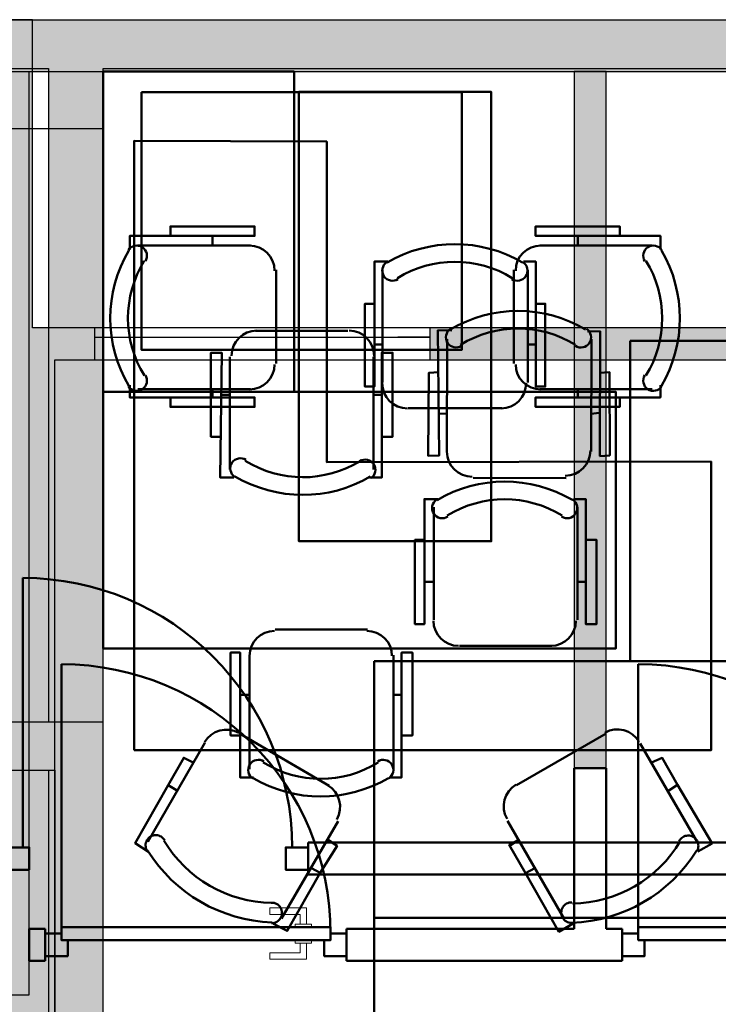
# Model space of a CAD drawing. Header units: metres. Extents: x -1 to 430, y -6 to 31.
# Tile 167 of 169: x 421.25 to 423.43, y 25.16 to 28.23. Entities that reach past the tile are written whole.
import ezdxf

# ---------------------------------------------------------------- set-up
doc = ezdxf.new("R2010")
doc.units = ezdxf.units.M
doc.linetypes.add('CONTINUA', pattern=[0])
doc.linetypes.add('PUNKT', pattern=[6.35, 0, -6.35])
for name, color, linetype, lineweight in [('3D P1 MURS EXISTENTS', 7, 'CONTINUA', 25), ('3D P2 MURS', 7, 'CONTINUA', 25), ('3D P3 MURS', 7, 'CONTINUA', 25), ('3D P4 MURS', 7, 'CONTINUA', 25), ('3D P4 MURS NOUS', 7, 'CONTINUA', 25), ('3D P5 MURS', 7, 'CONTINUA', 25), ('3D P5 MURS NOUS', 7, 'CONTINUA', 25), ('3D PA MURS', 7, 'CONTINUA', 25), ('P1 MOBLES', 7, 'CONTINUA', 25), ('P2 MOBLES 2D', 7, 'CONTINUA', 25), ('P3 ESCALES 2D', 7, 'CONTINUA', 25), ('P3 MOBLES', 7, 'CONTINUA', 25), ('P4 MOBLES', 7, 'CONTINUA', 25), ('P5 MOBLES', 7, 'CONTINUA', 25)]:
    doc.layers.add(name, color=color, linetype=linetype, lineweight=lineweight)

# ---------------------------------------------------------------- blocks, each defined once
blk = doc.blocks.new('OBJETO_COMPLEJO_42')
at = {"layer": 'P2 MOBLES 2D', "color": 202, "linetype": 'CONTINUA', "lineweight": 50, "transparency": 33554687}
for p, q in [((422.379, 27.4502), (422.379, 27.0989)), ((422.832, 27.0989), (422.832, 27.4502)), ((422.3536, 27.2174), (422.379, 27.2174)), ((422.8574, 27.2174), (422.832, 27.2174)), ((422.4594, 27.0184), (422.7515, 27.0184)), ((422.3325, 26.3284), (422.0446, 26.3284)), ((421.9642, 26.248), (421.9642, 25.8924)), ((422.4129, 25.8924), (422.4129, 26.248)), ((421.9345, 26.1252), (421.9642, 26.1252)), ((422.4383, 26.1252), (422.4129, 26.1252))]:
    blk.add_line(p, q, dxfattribs=at)
for points in [[(422.1039, 28.0682), (421.507, 28.0682), (421.507, 27.0692), (422.1039, 27.0692), (422.1039, 28.0682)], [(421.507, 27.0692), (423.1071, 27.0692), (423.1071, 26.2692), (421.507, 26.2692), (421.507, 27.0692)]]:
    blk.add_lwpolyline(points, close=True, dxfattribs=at)
for points in [[(422.3536, 27.3444), (422.324, 27.3444), (422.324, 27.0862), (422.3536, 27.0862), (422.3536, 27.4756), (422.396, 27.4756)], [(422.3924, 27.4741), (422.3875, 27.47), (422.3836, 27.4652), (422.3807, 27.4598), (422.379, 27.454), (422.3783, 27.448), (422.3789, 27.4419), (422.3806, 27.436), (422.3835, 27.4303), (422.3876, 27.4253), (422.3923, 27.4214), (422.3977, 27.4185), (422.4035, 27.4167), (422.4095, 27.416), (422.4156, 27.4164), (422.4215, 27.4181), (422.4272, 27.421)], [(422.7824, 27.421), (422.7881, 27.4181), (422.7941, 27.4164), (422.8002, 27.416), (422.8062, 27.4167), (422.812, 27.4185), (422.8173, 27.4214), (422.8221, 27.4253), (422.8261, 27.4303), (422.8291, 27.436), (422.8308, 27.4419), (422.8313, 27.448), (422.8307, 27.454), (422.8289, 27.4598), (422.8261, 27.4652), (422.8222, 27.47), (422.8172, 27.4741)], [(422.8574, 27.3444), (422.887, 27.3444), (422.887, 27.0862), (422.8574, 27.0862), (422.8574, 27.4756), (422.8193, 27.4756)], [(422.3783, 27.0964), (422.3799, 27.0806), (422.3845, 27.0659), (422.3917, 27.0526), (422.4013, 27.041), (422.4129, 27.0314), (422.4262, 27.0242), (422.4409, 27.0196), (422.4567, 27.018)], [(422.7488, 27.018), (422.7645, 27.0196), (422.7792, 27.0242), (422.7925, 27.0314), (422.8041, 27.041), (422.8137, 27.0526), (422.8209, 27.0659), (422.8255, 27.0806), (422.8271, 27.0964)], [(422.0425, 26.3242), (422.0267, 26.3226), (422.012, 26.318), (421.9987, 26.3108), (421.9871, 26.3012), (421.9775, 26.2897), (421.9703, 26.2764), (421.9658, 26.2617), (421.9642, 26.2459)], [(422.4086, 26.2459), (422.4071, 26.2617), (422.4025, 26.2764), (422.3953, 26.2897), (422.3857, 26.3012), (422.3741, 26.3108), (422.3608, 26.318), (422.3461, 26.3226), (422.3303, 26.3242)], [(421.9345, 25.9982), (421.9049, 25.9982), (421.9049, 26.2565), (421.9345, 26.2565), (421.9345, 25.867), (421.9769, 25.867)], [(422.4383, 25.9982), (422.4721, 25.9982), (422.4721, 26.2565), (422.4383, 26.2565), (422.4383, 25.867), (422.4002, 25.867)], [(422.0088, 25.917), (422.0031, 25.9199), (421.9972, 25.9216), (421.9911, 25.922), (421.9851, 25.9213), (421.9793, 25.9195), (421.9739, 25.9166), (421.9691, 25.9127), (421.9651, 25.9077), (421.9622, 25.902), (421.9605, 25.8961), (421.9599, 25.89), (421.9606, 25.884), (421.9623, 25.8782), (421.9652, 25.8728), (421.9691, 25.868), (421.974, 25.8639)], [(422.3988, 25.8639), (422.4037, 25.868), (422.4076, 25.8728), (422.4105, 25.8782), (422.4122, 25.884), (422.4129, 25.89), (422.4124, 25.8961), (422.4106, 25.902), (422.4077, 25.9077), (422.4037, 25.9127), (422.3989, 25.9166), (422.3935, 25.9195), (422.3878, 25.9213), (422.3817, 25.922), (422.3757, 25.9216), (422.3697, 25.9199), (422.364, 25.917)]]:
    blk.add_lwpolyline(points, dxfattribs=at)
for centre, radius, start, end in [((422.6049, 27.1136), 0.4167, 59.5736, 120.4455), ((422.6049, 27.1347), 0.3405, 58.2582, 121.7651), ((422.1863, 26.2033), 0.3405, 238.2582, 301.7654), ((422.1863, 26.2244), 0.4167, 239.5737, 300.4459)]:
    blk.add_arc(centre, radius, start, end, dxfattribs=at)
blk = doc.blocks.new('OBJETO_COMPLEJO_83')
at = {"layer": 'P3 MOBLES', "color": 202, "linetype": 'CONTINUA', "lineweight": 50, "transparency": 33554687}
for p, q in [((422.5808, 27.234), (422.5802, 26.8837)), ((423.0302, 26.8835), (423.0308, 27.2339)), ((422.5533, 27.0019), (422.579, 27.0008)), ((423.0556, 27.0036), (423.029, 27.0006)), ((422.6622, 26.8014), (422.952, 26.8006)), ((421.935, 26.0035), (422.2121, 25.8409)), ((423.0774, 26.0038), (422.7966, 25.8426)), ((421.6472, 25.6663), (421.8251, 25.9748)), ((423.3609, 25.6668), (423.1834, 25.9727)), ((421.7107, 25.8433), (421.7412, 25.8239)), ((423.299, 25.8443), (423.2689, 25.8248)), ((422.2408, 25.731), (422.0638, 25.4267)), ((422.7688, 25.7316), (422.9463, 25.4258)), ((422.2341, 25.6588), (422.2102, 25.6683)), ((422.7788, 25.656), (422.7988, 25.669)), ((422.185, 25.5697), (422.1577, 25.5842)), ((422.8251, 25.5683), (422.8543, 25.5837))]:
    blk.add_line(p, q, dxfattribs=at)
blk.add_lwpolyline([(421.604, 25.9524), (423.404, 25.9519), (423.4042, 26.8519), (422.2053, 26.8506), (422.2051, 27.8502), (421.604, 27.852), (421.604, 25.9524)], close=True, dxfattribs=at)
for points in [[(422.6258, 27.2131), (422.6201, 27.2102), (422.6141, 27.2086), (422.608, 27.2081), (422.602, 27.2088), (422.5962, 27.2106), (422.5909, 27.2135), (422.5861, 27.2175), (422.5821, 27.2225), (422.5791, 27.2281), (422.5774, 27.2341), (422.5769, 27.2402), (422.5775, 27.2462), (422.5793, 27.252), (422.5821, 27.2574), (422.586, 27.2622), (422.591, 27.2662)], [(423.0157, 27.266), (423.0206, 27.2619), (423.0245, 27.2571), (423.0274, 27.2517), (423.0292, 27.2459), (423.0298, 27.2399), (423.0293, 27.2338), (423.0275, 27.2278), (423.0246, 27.2222), (423.0206, 27.2172), (423.0158, 27.2133), (423.0104, 27.2104), (423.0047, 27.2085), (422.9987, 27.2078), (422.9926, 27.2083), (422.9866, 27.21), (422.9809, 27.2129)], [(422.5547, 27.1314), (422.524, 27.1292), (422.5211, 26.8702), (422.5559, 26.8715), (422.5521, 27.2618), (422.5952, 27.2613)], [(423.0562, 27.129), (423.0869, 27.1311), (423.0881, 26.8713), (423.0574, 26.8691), (423.0577, 27.2585), (423.0186, 27.2581)], [(422.6586, 26.8048), (422.6428, 26.8064), (422.6281, 26.8109), (422.6148, 26.8182), (422.6032, 26.8277), (422.5936, 26.8393), (422.5864, 26.8526), (422.5818, 26.8673), (422.5802, 26.8831)], [(423.0275, 26.8864), (423.0259, 26.8707), (423.0214, 26.856), (423.0141, 26.8427), (423.0046, 26.8311), (422.993, 26.8215), (422.9797, 26.8143), (422.965, 26.8097), (422.9492, 26.8081)], [(421.8236, 25.977), (421.8329, 25.9899), (421.8442, 26.0003), (421.8571, 26.0082), (421.8712, 26.0135), (421.886, 26.016), (421.9011, 26.0156), (421.9161, 26.0122), (421.9306, 26.0057)], [(423.0728, 26.0067), (423.0873, 26.0132), (423.1023, 26.0166), (423.1174, 26.017), (423.1322, 26.0146), (423.1463, 26.0093), (423.1592, 26.0014), (423.1705, 25.9909), (423.1798, 25.9781)], [(421.6494, 25.6356), (421.6073, 25.6618), (421.7107, 25.8433), (421.759, 25.9283), (421.7904, 25.913)], [(423.363, 25.6361), (423.4073, 25.6613), (423.299, 25.8443), (423.2518, 25.9279), (423.2184, 25.9133)], [(422.2077, 25.8431), (422.2206, 25.8338), (422.231, 25.8225), (422.2389, 25.8096), (422.2442, 25.7955), (422.2467, 25.7807), (422.2463, 25.7656), (422.2429, 25.7506), (422.2364, 25.7361)], [(422.7675, 25.7377), (422.7609, 25.7521), (422.7576, 25.7671), (422.7572, 25.7823), (422.7596, 25.7971), (422.7649, 25.8112), (422.7728, 25.8241), (422.7833, 25.8354), (422.7961, 25.8446)], [(421.6443, 25.6391), (421.6424, 25.6429), (421.641, 25.6469), (421.6401, 25.6511), (421.6398, 25.6553), (421.64, 25.6594), (421.6408, 25.6636), (421.6422, 25.6676), (421.6441, 25.6715), (421.6465, 25.675), (421.6493, 25.6782), (421.6525, 25.681), (421.656, 25.6832), (421.6598, 25.6851), (421.6638, 25.6863), (421.668, 25.6871), (421.6723, 25.6873), (421.6766, 25.6869), (421.6807, 25.6859), (421.6847, 25.6844), (421.6884, 25.6825), (421.6918, 25.68), (421.6948, 25.6771), (421.6975, 25.6738), (421.6997, 25.6701)], [(422.0387, 25.4103), (422.0816, 25.3883), (422.185, 25.5697), (422.2374, 25.6538), (422.2069, 25.6733)], [(422.9736, 25.4113), (422.9293, 25.3861), (422.8251, 25.5683), (422.7746, 25.6569), (422.8038, 25.6723)], [(423.3047, 25.6687), (423.3069, 25.6724), (423.3096, 25.6757), (423.3127, 25.6786), (423.3161, 25.681), (423.3197, 25.683), (423.3237, 25.6845), (423.3278, 25.6854), (423.3321, 25.6858), (423.3364, 25.6857), (423.3406, 25.6849), (423.3446, 25.6836), (423.3484, 25.6818), (423.3519, 25.6795), (423.3551, 25.6768), (423.3579, 25.6736), (423.3604, 25.67), (423.3623, 25.6662), (423.3636, 25.6621), (423.3644, 25.658), (423.3646, 25.6538), (423.3643, 25.6496), (423.3635, 25.6455), (423.362, 25.6415), (423.3601, 25.6377)], [(422.0321, 25.4764), (422.0364, 25.4763), (422.0406, 25.4757), (422.0447, 25.4744), (422.0485, 25.4727), (422.0521, 25.4705), (422.0553, 25.4679), (422.0582, 25.4647), (422.0607, 25.4612), (422.0627, 25.4574), (422.0641, 25.4534), (422.065, 25.4493), (422.0654, 25.4451), (422.0651, 25.4409), (422.0644, 25.4368), (422.063, 25.4327), (422.0611, 25.4289), (422.0588, 25.4253), (422.0559, 25.4221), (422.0528, 25.4194), (422.0492, 25.417), (422.0455, 25.4152), (422.0415, 25.4139), (422.0373, 25.4131), (422.033, 25.4129)], [(422.9692, 25.4139), (422.9649, 25.4142), (422.9607, 25.4149), (422.9567, 25.4162), (422.9529, 25.4181), (422.9494, 25.4204), (422.9462, 25.4231), (422.9434, 25.4263), (422.941, 25.4299), (422.9391, 25.4337), (422.9378, 25.4378), (422.937, 25.4419), (422.9368, 25.4461), (422.9371, 25.4503), (422.938, 25.4544), (422.9394, 25.4584), (422.9414, 25.4622), (422.9439, 25.4657), (422.9468, 25.4689), (422.9501, 25.4715), (422.9536, 25.4737), (422.9575, 25.4754), (422.9615, 25.4767), (422.9657, 25.4773), (422.97, 25.4774)]]:
    blk.add_lwpolyline(points, dxfattribs=at)
for centre, radius, start, end in [((422.8015, 26.905), 0.4167, 59.5549, 120.4267), ((422.8018, 26.9266), 0.3405, 58.2356, 121.7418), ((422.0376, 25.872), 0.3956, 210.5948, 269.3944), ((422.0502, 25.8909), 0.476, 211.8733, 268.1185), ((422.9547, 25.8899), 0.476, 271.8688, 328.1134), ((422.9677, 25.8698), 0.3956, 270.5896, 329.3901)]:
    blk.add_arc(centre, radius, start, end, dxfattribs=at)
blk = doc.blocks.new('OBJETO_COMPLEJO_153')
at = {"layer": 'P4 MOBLES', "color": 202, "linetype": 'CONTINUA', "lineweight": 50, "transparency": 33554687}
for p, q in [((421.9831, 27.2595), (422.2709, 27.2595)), ((421.9026, 26.8277), (421.9026, 27.179)), ((422.3513, 27.179), (422.3513, 26.8277)), ((421.873, 27.0605), (421.9026, 27.0605)), ((422.3767, 27.0605), (422.3513, 27.0605))]:
    blk.add_line(p, q, dxfattribs=at)
blk.add_lwpolyline([(421.6275, 28.0045), (422.6265, 28.0045), (422.6265, 27.2002), (421.6275, 27.2002), (421.6275, 28.0045)], close=True, dxfattribs=at)
for points in [[(421.9867, 27.2604), (421.9709, 27.2588), (421.9562, 27.2543), (421.9429, 27.2471), (421.9313, 27.2375), (421.9217, 27.226), (421.9144, 27.2127), (421.9098, 27.198), (421.9082, 27.1822)], [(422.3527, 27.1819), (422.3512, 27.1977), (422.3466, 27.2124), (422.3394, 27.2257), (422.3299, 27.2373), (422.3183, 27.2469), (422.305, 27.2542), (422.2903, 27.2588), (422.2745, 27.2604)], [(421.873, 26.9293), (421.8434, 26.9293), (421.8434, 27.1917), (421.8772, 27.1917), (421.873, 26.8023), (421.9153, 26.8023)], [(422.3767, 26.9293), (422.4106, 26.9293), (422.4106, 27.1917), (422.3767, 27.1917), (422.3767, 26.8023), (422.3386, 26.8023)], [(421.9529, 26.8574), (421.9472, 26.8603), (421.9413, 26.862), (421.9352, 26.8624), (421.9292, 26.8618), (421.9234, 26.8599), (421.918, 26.8571), (421.9132, 26.8531), (421.9092, 26.8481), (421.9063, 26.8425), (421.9045, 26.8365), (421.904, 26.8305), (421.9046, 26.8244), (421.9064, 26.8186), (421.9092, 26.8132), (421.9131, 26.8084), (421.918, 26.8043)], [(422.3428, 26.8001), (422.3478, 26.8041), (422.3517, 26.8089), (422.3545, 26.8143), (422.3563, 26.8201), (422.357, 26.8261), (422.3564, 26.8322), (422.3547, 26.8381), (422.3518, 26.8438), (422.3478, 26.8488), (422.343, 26.8528), (422.3377, 26.8557), (422.3319, 26.8575), (422.3259, 26.8582), (422.3198, 26.8578), (422.3138, 26.8561), (422.3081, 26.8532)]]:
    blk.add_lwpolyline(points, dxfattribs=at)
for centre, radius, start, end in [((422.1304, 27.1437), 0.3405, 238.1558, 301.6634), ((422.1304, 27.1648), 0.4167, 239.4715, 300.3436)]:
    blk.add_arc(centre, radius, start, end, dxfattribs=at)

msp = doc.modelspace()

# ---------------------------------------------------------------- hatches: boundary and pattern name
at = {"layer": '3D P1 MURS EXISTENTS', "linetype": 'CONTINUA', "lineweight": 18, "true_color": 0xa0a0a0, "transparency": 33554687}
for points in [[(426.8464, 28.2282), (401.2904, 28.2282), (401.2607, 28.0782), (426.8153, 28.0782)], [(421.507, 23.7407), (421.507, 28.0782), (421.337, 28.0782), (421.337, 23.7407)], [(420.407, 25.8895), (421.337, 25.8895), (421.337, 26.0395), (420.407, 26.0395)]]:
    msp.add_hatch(color=253, dxfattribs=at).paths.add_polyline_path(points)
at = {"layer": '3D P2 MURS', "linetype": 'CONTINUA', "lineweight": 18, "true_color": 0xa0a0a0, "transparency": 33554687}
for points in [[(426.8464, 28.2282), (401.2904, 28.2282), (401.2587, 28.0682), (415.7808, 28.0682), (415.7808, 28.0683), (415.9308, 28.0683), (415.9308, 28.0682), (426.8132, 28.0682)], [(421.507, 24.2048), (421.507, 28.0682), (421.337, 28.0682), (421.337, 24.2048)], [(420.557, 25.8895), (421.337, 25.8895), (421.337, 26.0395), (420.557, 26.0395)]]:
    msp.add_hatch(color=253, dxfattribs=at).paths.add_polyline_path(points)
at = {"layer": '3D P3 MURS', "linetype": 'CONTINUA', "lineweight": 18, "true_color": 0xa0a0a0, "transparency": 33554687}
for points in [[(426.8464, 28.2282), (401.2904, 28.2282), (401.2587, 28.0682), (426.8132, 28.0682)], [(420.407, 25.8895), (421.507, 25.8895), (421.507, 26.0395), (420.407, 26.0395)], [(421.507, 24.2595), (421.507, 25.8895), (421.357, 25.8895), (421.357, 24.2595)]]:
    msp.add_hatch(color=253, dxfattribs=at).paths.add_polyline_path(points)
at = {"layer": '3D P4 MURS', "linetype": 'CONTINUA', "lineweight": 18, "true_color": 0xa0a0a0, "transparency": 33554687}
for points in [[(426.8464, 28.2282), (401.2904, 28.2282), (401.2587, 28.0682), (426.8132, 28.0682)], [(421.277, 25.1895), (421.277, 28.0682), (421.207, 28.0682), (421.207, 25.1895)]]:
    msp.add_hatch(color=253, dxfattribs=at).paths.add_polyline_path(points)
at = {"layer": '3D P4 MURS NOUS', "linetype": 'CONTINUA', "lineweight": 18, "true_color": 0x006e00, "transparency": 33554687}
msp.add_hatch(color=96, dxfattribs=at).paths.add_polyline_path([(423.077, 25.8958), (423.077, 28.0682), (422.977, 28.0682), (422.977, 25.8958)])
at = {"layer": '3D P5 MURS', "linetype": 'CONTINUA', "lineweight": 18, "true_color": 0xa0a0a0, "transparency": 33554687}
msp.add_hatch(color=253, dxfattribs=at).paths.add_polyline_path([(426.8464, 28.2282), (401.2904, 28.2282), (401.2587, 28.0682), (426.8133, 28.0682)])
at = {"layer": '3D PA MURS', "linetype": 'CONTINUA', "lineweight": 18, "true_color": 0xa0a0a0, "transparency": 33554687}
for points in [[(421.287, 28.2301), (416.9247, 28.2301), (416.9247, 28.0801), (421.287, 28.0801)], [(421.287, 27.2696), (421.287, 28.0801), (421.137, 28.0801), (421.137, 27.2696)], [(421.4799, 27.2696), (421.1367, 27.2696), (421.1367, 27.1696), (421.4799, 27.1696)], [(424.3857, 27.2696), (422.5273, 27.2696), (422.5273, 27.1696), (424.3857, 27.1696)], [(421.357, 24.1695), (421.357, 27.1696), (421.137, 27.1696), (421.137, 24.1695)]]:
    msp.add_hatch(color=253, dxfattribs=at).paths.add_polyline_path(points)

# ---------------------------------------------------------------- linework, layer by layer
at = {"layer": '3D P1 MURS EXISTENTS', "color": 7, "linetype": 'CONTINUA', "lineweight": 25, "transparency": 33554687}
for p, q in [((426.8464, 28.2282), (401.2904, 28.2282)), ((421.157, 28.0782), (421.337, 28.0782)), ((421.337, 28.0782), (421.337, 26.0395)), ((421.507, 23.7407), (421.507, 28.0782)), ((421.507, 28.0782), (426.8153, 28.0782)), ((421.337, 26.0395), (421.157, 26.0395)), ((420.407, 25.8895), (421.337, 25.8895)), ((421.337, 25.8895), (421.337, 24.3095))]:
    msp.add_line(p, q, dxfattribs=at)
at = {"layer": '3D P2 MURS', "color": 7, "linetype": 'CONTINUA', "lineweight": 25, "transparency": 33554687}
for p, q in [((426.8464, 28.2282), (401.2904, 28.2282)), ((421.157, 28.0682), (421.337, 28.0682)), ((421.337, 28.0682), (421.337, 26.0395)), ((421.507, 28.0682), (426.8132, 28.0682)), ((421.507, 24.2048), (421.507, 28.0682)), ((421.337, 26.0395), (421.157, 26.0395)), ((420.557, 25.8895), (421.337, 25.8895)), ((421.337, 25.8895), (421.337, 24.3069))]:
    msp.add_line(p, q, dxfattribs=at)
at = {"layer": '3D P3 MURS', "color": 7, "linetype": 'CONTINUA', "lineweight": 25, "transparency": 33554687}
for p, q in [((426.8464, 28.2282), (401.2904, 28.2282)), ((421.157, 28.0682), (426.8132, 28.0682)), ((421.507, 26.0395), (421.157, 26.0395)), ((421.507, 25.8895), (421.507, 26.0395)), ((420.407, 25.8895), (421.357, 25.8895)), ((421.357, 25.8895), (421.357, 24.2595)), ((421.507, 24.2595), (421.507, 25.8895))]:
    msp.add_line(p, q, dxfattribs=at)
at = {"layer": '3D P4 MURS', "color": 7, "linetype": 'CONTINUA', "lineweight": 25, "transparency": 33554687}
for p, q in [((426.8464, 28.2282), (401.2904, 28.2282)), ((421.277, 25.1895), (421.277, 28.0682)), ((421.277, 28.0682), (426.8132, 28.0682)), ((421.207, 25.1895), (421.277, 25.1895))]:
    msp.add_line(p, q, dxfattribs=at)
at = {"layer": '3D P4 MURS NOUS', "color": 7, "linetype": 'CONTINUA', "lineweight": 25, "transparency": 33554687}
for p, q in [((423.077, 28.0682), (422.977, 28.0682)), ((422.977, 28.0682), (422.977, 25.8958)), ((423.077, 25.8958), (423.077, 28.0682)), ((422.977, 25.8958), (423.077, 25.8958))]:
    msp.add_line(p, q, dxfattribs=at)
at = {"layer": '3D P4 MURS NOUS', "color": 4, "linetype": 'CONTINUA', "lineweight": 50, "transparency": 33554687}
for p, q in [((421.377, 25.4), (421.377, 26.22)), ((423.177, 25.4), (423.177, 26.22)), ((423.077, 25.8958), (422.977, 25.8958)), ((422.977, 25.8958), (422.977, 25.395)), ((423.077, 25.395), (423.077, 25.8958)), ((421.327, 25.395), (421.277, 25.395)), ((421.277, 25.395), (421.277, 25.295)), ((421.327, 25.395), (421.327, 25.295)), ((422.267, 25.295), (422.267, 25.395)), ((422.977, 25.395), (422.267, 25.395)), ((423.127, 25.395), (423.077, 25.395)), ((423.127, 25.395), (423.127, 25.295)), ((421.277, 25.295), (421.327, 25.295)), ((422.267, 25.295), (423.127, 25.295))]:
    msp.add_line(p, q, dxfattribs=at)
at = {"layer": '3D P4 MURS NOUS', "color": 40, "linetype": 'CONTINUA', "lineweight": 18, "transparency": 33554687}
for points in [[(422.142, 25.41), (422.122, 25.41), (422.122, 25.44), (422.027, 25.44), (422.027, 25.46), (422.142, 25.46), (422.142, 25.41)], [(422.157, 25.4), (422.107, 25.4), (422.107, 25.41), (422.157, 25.41), (422.157, 25.4)], [(422.142, 25.35), (422.122, 25.35), (422.122, 25.32), (422.027, 25.32), (422.027, 25.3), (422.142, 25.3), (422.142, 25.35)], [(422.157, 25.35), (422.107, 25.35), (422.107, 25.36), (422.157, 25.36), (422.157, 25.35)]]:
    msp.add_lwpolyline(points, close=True, dxfattribs=at)
at = {"layer": '3D P4 MURS NOUS', "color": 4, "linetype": 'CONTINUA', "lineweight": 50, "transparency": 33554687}
for points in [[(422.217, 25.36), (421.377, 25.36), (421.377, 25.38), (421.377, 25.4), (422.217, 25.4), (422.217, 25.38), (422.217, 25.36)], [(424.017, 25.36), (423.177, 25.36), (423.177, 25.38), (423.177, 25.4), (424.017, 25.4), (424.017, 25.38), (424.017, 25.36)], [(421.377, 25.38), (421.377, 25.36), (421.397, 25.36), (421.397, 25.31), (421.327, 25.31), (421.327, 25.38), (421.377, 25.38)], [(422.197, 25.36), (422.217, 25.36), (422.217, 25.38), (422.267, 25.38), (422.267, 25.31), (422.197, 25.31), (422.197, 25.36)], [(423.177, 25.38), (423.177, 25.36), (423.197, 25.36), (423.197, 25.31), (423.127, 25.31), (423.127, 25.38), (423.177, 25.38)]]:
    msp.add_lwpolyline(points, close=True, dxfattribs=at)
for centre in [(421.377, 25.38), (423.177, 25.38)]:
    msp.add_arc(centre, 0.84, 0, 90, dxfattribs=at)
at = {"layer": '3D P5 MURS', "color": 7, "linetype": 'CONTINUA', "lineweight": 25, "transparency": 33554687}
for p, q in [((426.8464, 28.2282), (401.2904, 28.2282)), ((421.157, 28.0682), (426.8133, 28.0682))]:
    msp.add_line(p, q, dxfattribs=at)
at = {"layer": '3D P5 MURS NOUS', "color": 4, "linetype": 'CONTINUA', "lineweight": 50, "transparency": 33554687}
for p, q in [((421.257, 25.6491), (421.257, 26.4891)), ((422.147, 25.5641), (422.147, 25.6641)), ((423.6797, 25.6641), (422.147, 25.6641)), ((422.147, 25.5641), (423.8297, 25.5641))]:
    msp.add_line(p, q, dxfattribs=at)
for points in [[(421.277, 25.5791), (421.207, 25.5791), (421.207, 25.6491), (421.277, 25.6491), (421.277, 25.5791)], [(422.147, 25.5791), (422.077, 25.5791), (422.077, 25.6491), (422.147, 25.6491), (422.147, 25.5791)]]:
    msp.add_lwpolyline(points, close=True, dxfattribs=at)
msp.add_arc((421.257, 25.6491), 0.84, 0, 90, dxfattribs=at)
at = {"layer": '3D PA MURS', "color": 7, "linetype": 'CONTINUA', "lineweight": 25, "transparency": 33554687}
for p, q in [((421.287, 28.2301), (416.9247, 28.2301)), ((421.287, 28.0801), (421.287, 28.2301)), ((421.287, 27.2696), (421.287, 28.0801)), ((421.4799, 27.2696), (421.287, 27.2696)), ((421.4799, 27.2696), (421.4799, 27.2396)), ((422.5273, 27.2696), (421.4799, 27.2696)), ((422.5273, 27.2396), (422.5273, 27.2696)), ((424.3857, 27.2696), (422.5273, 27.2696)), ((421.4799, 27.2396), (421.4799, 27.1696)), ((421.4799, 27.2396), (422.5273, 27.2396)), ((422.5273, 27.1696), (422.5273, 27.2396)), ((421.357, 24.1695), (421.357, 27.1696)), ((421.357, 27.1696), (421.4799, 27.1696)), ((421.4799, 27.1696), (422.5273, 27.1696)), ((421.4799, 27.1696), (422.5273, 27.1696)), ((422.5273, 27.1696), (424.3857, 27.1696))]:
    msp.add_line(p, q, dxfattribs=at)
at = {"layer": '3D PA MURS', "color": 7, "linetype": 'PUNKT', "lineweight": 25, "transparency": 33554687}
for p, q in [((422.5273, 27.2396), (421.4799, 27.2396)), ((421.4799, 27.2396), (421.4799, 27.1696)), ((422.5273, 27.1696), (422.5273, 27.2396)), ((421.4799, 27.1696), (422.5273, 27.1696))]:
    msp.add_line(p, q, dxfattribs=at)
at = {"layer": 'P1 MOBLES', "color": 202, "linetype": 'CONTINUA', "lineweight": 50, "transparency": 33554687}
for p, q in [((422.5392, 26.3582), (422.5392, 26.7096)), ((422.9879, 26.7096), (422.9879, 26.3582)), ((422.5096, 26.4767), (422.5392, 26.4767)), ((423.0133, 26.4767), (422.9879, 26.4767)), ((422.9075, 26.2778), (422.6197, 26.2778)), ((423.7532, 26.2292), (422.3531, 26.2292)), ((422.3531, 26.2292), (422.3531, 25.4292)), ((422.3531, 25.4292), (423.7532, 25.4292)), ((422.3531, 24.6291), (422.3531, 25.4292)), ((422.3531, 25.4292), (423.7532, 25.4292))]:
    msp.add_line(p, q, dxfattribs=at)
msp.add_lwpolyline([(423.1521, 27.2282), (423.7532, 27.2282), (423.7532, 26.2292), (423.1521, 26.2292), (423.1521, 27.2282)], close=True, dxfattribs=at)
for points in [[(422.5096, 26.608), (422.48, 26.608), (422.48, 26.3455), (422.5096, 26.3455), (422.5096, 26.735), (422.5519, 26.735)], [(422.5478, 26.7335), (422.5429, 26.7294), (422.539, 26.7246), (422.5361, 26.7192), (422.5344, 26.7134), (422.5337, 26.7074), (422.5342, 26.7013), (422.536, 26.6954), (422.5389, 26.6897), (422.5429, 26.6847), (422.5477, 26.6808), (422.5531, 26.6779), (422.5588, 26.676), (422.5649, 26.6754), (422.5709, 26.6758), (422.5769, 26.6775), (422.5826, 26.6804)], [(422.9378, 26.6804), (422.9435, 26.6775), (422.9495, 26.6758), (422.9555, 26.6754), (422.9616, 26.676), (422.9673, 26.6779), (422.9727, 26.6808), (422.9775, 26.6847), (422.9815, 26.6897), (422.9844, 26.6954), (422.9862, 26.7013), (422.9867, 26.7074), (422.9861, 26.7134), (422.9843, 26.7192), (422.9814, 26.7246), (422.9775, 26.7294), (422.9726, 26.7335)], [(423.0133, 26.608), (423.0472, 26.608), (423.0472, 26.3455), (423.0133, 26.3455), (423.0133, 26.735), (422.9752, 26.735)], [(422.538, 26.3557), (422.5395, 26.3399), (422.5441, 26.3252), (422.5513, 26.3119), (422.5609, 26.3004), (422.5725, 26.2908), (422.5858, 26.2836), (422.6005, 26.279), (422.6163, 26.2774)], [(422.9041, 26.2774), (422.9199, 26.279), (422.9346, 26.2836), (422.9479, 26.2908), (422.9595, 26.3004), (422.9691, 26.3119), (422.9763, 26.3252), (422.9809, 26.3399), (422.9825, 26.3557)]]:
    msp.add_lwpolyline(points, dxfattribs=at)
for centre, radius, start, end in [((422.7603, 26.373), 0.4167, 59.5736, 120.4455), ((422.7603, 26.3941), 0.3405, 58.2581, 121.7651)]:
    msp.add_arc(centre, radius, start, end, dxfattribs=at)
at = {"layer": 'P3 ESCALES 2D', "color": 7, "lineweight": 25, "transparency": 33554687}
for q in [(421.507, 28.0595), (421.157, 27.8895)]:
    msp.add_line((421.507, 27.8895), q, dxfattribs=at)
at = {"layer": 'P5 MOBLES', "color": 202, "linetype": 'CONTINUA', "lineweight": 50, "transparency": 33554687}
for p, q in [((421.8486, 27.5559), (421.8486, 27.5263)), ((422.988, 27.5559), (422.988, 27.5263)), ((421.6158, 27.5263), (421.9672, 27.5263)), ((423.2208, 27.5263), (422.8695, 27.5263)), ((422.0476, 27.4501), (422.0476, 27.158)), ((422.7891, 27.4501), (422.7891, 27.158)), ((421.9672, 27.0776), (421.6158, 27.0776)), ((421.8486, 27.0522), (421.8486, 27.0776)), ((422.8695, 27.0776), (423.2208, 27.0776)), ((422.988, 27.0522), (422.988, 27.0776))]:
    msp.add_line(p, q, dxfattribs=at)
for points in [[(422.1183, 28.0047), (422.1183, 26.6035), (422.7183, 26.6035), (422.7183, 28.0047), (422.1183, 28.0047)], [(422.7183, 28.0047), (422.7183, 26.6035), (422.1183, 26.6035), (422.1183, 28.0047), (422.7183, 28.0047)]]:
    msp.add_lwpolyline(points, close=True, dxfattribs=at)
for points in [[(421.7174, 27.5559), (421.7174, 27.5856), (421.9799, 27.5856), (421.9799, 27.5559), (421.5904, 27.5559), (421.5904, 27.5136)], [(423.1193, 27.5559), (423.1193, 27.5856), (422.8568, 27.5856), (422.8568, 27.5559), (423.2462, 27.5559), (423.2462, 27.5136)], [(421.6391, 27.4768), (421.642, 27.4825), (421.6437, 27.4885), (421.6441, 27.4945), (421.6434, 27.5005), (421.6416, 27.5063), (421.6387, 27.5117), (421.6348, 27.5165), (421.6298, 27.5205), (421.6241, 27.5234), (421.6182, 27.5251), (421.6121, 27.5257), (421.6061, 27.525), (421.6003, 27.5233), (421.5949, 27.5204), (421.5901, 27.5165), (421.586, 27.5116)], [(422.0421, 27.4474), (422.0405, 27.4631), (422.0359, 27.4778), (422.0287, 27.4911), (422.0191, 27.5027), (422.0075, 27.5123), (421.9942, 27.5195), (421.9795, 27.5241), (421.9638, 27.5257)], [(422.7946, 27.4474), (422.7962, 27.4631), (422.8007, 27.4778), (422.808, 27.4911), (422.8175, 27.5027), (422.8291, 27.5123), (422.8424, 27.5195), (422.8571, 27.5241), (422.8729, 27.5257)], [(423.1975, 27.4768), (423.1947, 27.4825), (423.193, 27.4885), (423.1925, 27.4945), (423.1932, 27.5005), (423.195, 27.5063), (423.1979, 27.5117), (423.2019, 27.5165), (423.2069, 27.5205), (423.2125, 27.5234), (423.2185, 27.5251), (423.2246, 27.5257), (423.2306, 27.525), (423.2364, 27.5233), (423.2418, 27.5204), (423.2466, 27.5165), (423.2506, 27.5116)], [(421.9638, 27.0769), (421.9795, 27.0785), (421.9942, 27.0831), (422.0075, 27.0903), (422.0191, 27.0999), (422.0287, 27.1115), (422.0359, 27.1248), (422.0405, 27.1395), (422.0421, 27.1553)], [(422.8729, 27.0769), (422.8571, 27.0785), (422.8424, 27.0831), (422.8291, 27.0903), (422.8175, 27.0999), (422.808, 27.1115), (422.8007, 27.1248), (422.7962, 27.1395), (422.7946, 27.1553)], [(421.586, 27.0868), (421.5901, 27.0819), (421.5949, 27.0779), (421.6003, 27.0751), (421.6061, 27.0733), (421.6121, 27.0727), (421.6182, 27.0732), (421.6241, 27.075), (421.6298, 27.0779), (421.6348, 27.0819), (421.6387, 27.0867), (421.6416, 27.0921), (421.6434, 27.0978), (421.6441, 27.1038), (421.6437, 27.1099), (421.642, 27.1159), (421.6391, 27.1216)], [(423.2506, 27.0868), (423.2466, 27.0819), (423.2418, 27.0779), (423.2364, 27.0751), (423.2306, 27.0733), (423.2246, 27.0727), (423.2185, 27.0732), (423.2125, 27.075), (423.2069, 27.0779), (423.2019, 27.0819), (423.1979, 27.0867), (423.195, 27.0921), (423.1932, 27.0978), (423.1925, 27.1038), (423.193, 27.1099), (423.1947, 27.1159), (423.1975, 27.1216)], [(421.7174, 27.0522), (421.7174, 27.0226), (421.9799, 27.0226), (421.9799, 27.0522), (421.5904, 27.0522), (421.5904, 27.0903)], [(423.1193, 27.0522), (423.1193, 27.0226), (422.8568, 27.0226), (422.8568, 27.0522), (423.2462, 27.0522), (423.2462, 27.0903)]]:
    msp.add_lwpolyline(points, dxfattribs=at)
for centre, radius, start, end in [((421.9465, 27.2993), 0.4167, 149.5738, 210.4458), ((422.8901, 27.2993), 0.4167, 329.5542, 30.4262), ((421.9254, 27.2993), 0.3405, 148.2581, 211.7649), ((422.9113, 27.2993), 0.3405, 328.2351, 31.7419)]:
    msp.add_arc(centre, radius, start, end, dxfattribs=at)

# ---------------------------------------------------------------- block references
at = {"layer": 'P2 MOBLES 2D', "color": 202, "linetype": 'CONTINUA', "lineweight": 50, "transparency": 33554687}
msp.add_blockref('OBJETO_COMPLEJO_42', (0, 0), dxfattribs=at)
at = {"layer": 'P3 MOBLES', "color": 202, "linetype": 'CONTINUA', "lineweight": 50, "transparency": 33554687}
msp.add_blockref('OBJETO_COMPLEJO_83', (0, 0), dxfattribs=at)
at = {"layer": 'P4 MOBLES', "color": 202, "linetype": 'CONTINUA', "lineweight": 50, "transparency": 33554687}
msp.add_blockref('OBJETO_COMPLEJO_153', (0, 0), dxfattribs=at)

doc.saveas('drawing.dxf')
